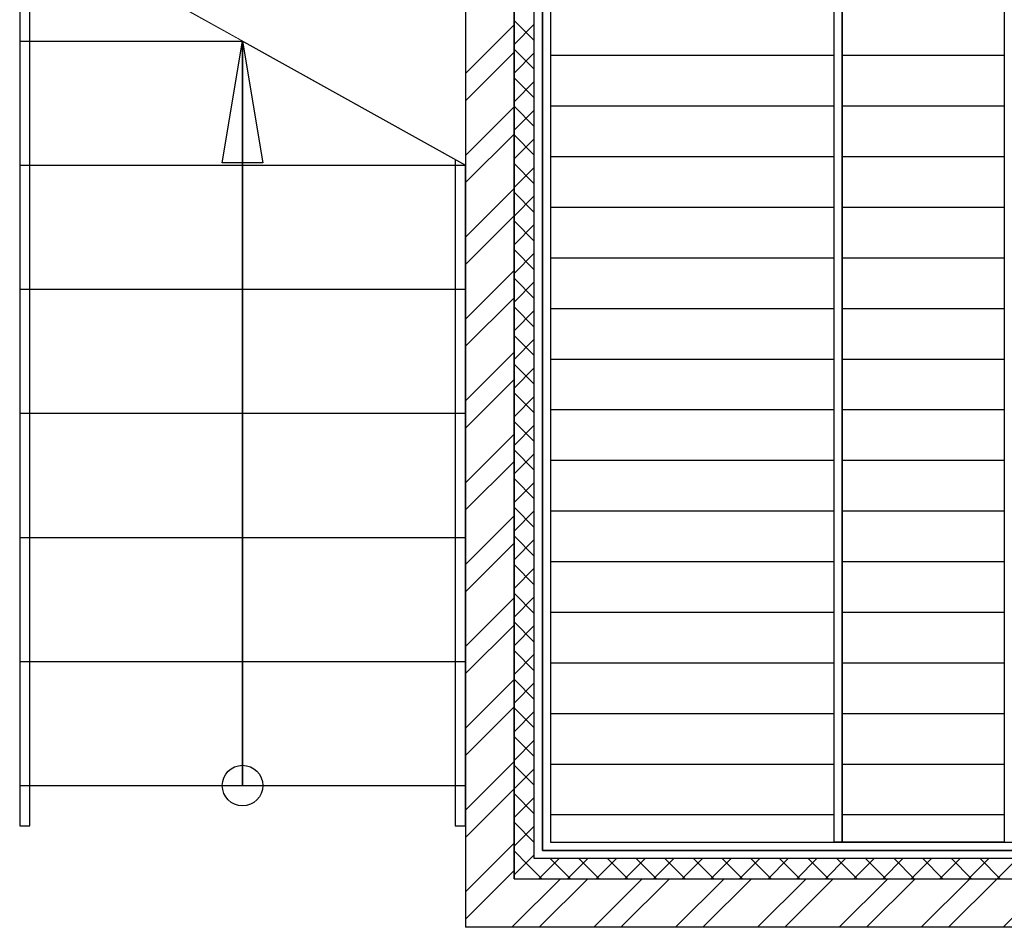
# Model space of a CAD drawing. Header units: millimetres. Extents: x 53645 to 137188, y 78097 to 135542.
# Tile 46 of 256: x 67101 to 69531, y 90253 to 92494. Entities that reach past the tile are written whole.
import ezdxf

# ---------------------------------------------------------------- set-up
doc = ezdxf.new("R2010")
doc.units = ezdxf.units.MM
doc.set_wipeout_variables(frame=1)
pattern_1 = [(180, (92629.46, 33030.96), (-3e-14, -125), [])]

# ---------------------------------------------------------------- blocks, each defined once
blk = doc.blocks.new('3432')
h = blk.add_hatch()
h.set_pattern_fill('ANSI31', color=0, scale=1000, angle=135)
h.set_pattern_definition(pattern_1)
h.paths.add_polyline_path([(-10690.4, 5760), (-9990.4, 5760), (-9990.4, 7870), (-10690.4, 7870)])
h = blk.add_hatch()
h.set_pattern_fill('ANSI31', color=0, scale=1000, angle=135)
h.set_pattern_definition(pattern_1)
h.paths.add_polyline_path([(-9970.4, 5760), (-9970.4, 7870), (-9570.4, 7870), (-9570.4, 5760)])
at = {"color": 0}
for p, q in [((-12000.5, 5800.8), (-11975.5, 5800.8)), ((-10925.5, 5800.8), (-10900.5, 5800.8))]:
    blk.add_line(p, q, dxfattribs=at)
for points in [[(-10780.5, 5670), (-10780.5, 7960)], [(-10780.4, 7960), (-10780.4, 5670)], [(-10730.4, 5720), (-10730.4, 7910)], [(-10730.4, 5720), (-10730.4, 7910)], [(-10710.4, 5740), (-10710.4, 7890)], [(-10710.4, 7890), (-10710.4, 5740)], [(-10690.4, 7870), (-10690.4, 5760)], [(-10690.4, 5760), (-9990.4, 5760), (-9990.4, 7870), (-10690.4, 7870), (-10690.4, 5760)], [(-10730.4, 7739.3), (-10780.4, 7789.3)], [(-10780.4, 7730), (-10730.4, 7780)], [(-10730.4, 7668.6), (-10780.4, 7718.6)], [(-10780.4, 7659.3), (-10730.4, 7709.3)], [(-10730.4, 7597.9), (-10780.4, 7647.9)], [(-10780.4, 7588.6), (-10730.4, 7638.6)], [(-10730.4, 7527.2), (-10780.4, 7577.2)], [(-10780.4, 7517.9), (-10730.4, 7567.9)], [(-10730.4, 7456.4), (-10780.4, 7506.4)], [(-10780.4, 7447.2), (-10730.4, 7497.2)], [(-10730.4, 7385.7), (-10780.4, 7435.7)], [(-10780.4, 7376.5), (-10730.4, 7426.5)], [(-10730.4, 7315), (-10780.4, 7365)], [(-10780.4, 7305.8), (-10730.4, 7355.8)], [(-10730.4, 7244.3), (-10780.4, 7294.3)], [(-10780.4, 7235.1), (-10730.4, 7285.1)], [(-10730.4, 7173.6), (-10780.4, 7223.6)], [(-10780.4, 7164.3), (-10730.4, 7214.3)], [(-10730.4, 7102.9), (-10780.4, 7152.9)], [(-10780.4, 7093.6), (-10730.4, 7143.6)], [(-10730.4, 7032.2), (-10780.4, 7082.2)], [(-10780.4, 7022.9), (-10730.4, 7072.9)], [(-10730.4, 6961.5), (-10780.4, 7011.5)], [(-10780.4, 6952.2), (-10730.4, 7002.2)], [(-10730.4, 6890.8), (-10780.4, 6940.8)], [(-10780.4, 6881.5), (-10730.4, 6931.5)], [(-10730.4, 6820.1), (-10780.4, 6870.1)], [(-10780.4, 6810.8), (-10730.4, 6860.8)], [(-10730.4, 6749.3), (-10780.4, 6799.3)], [(-10780.4, 6740.1), (-10730.4, 6790.1)], [(-10730.4, 6678.6), (-10780.4, 6728.6)], [(-10780.4, 6669.4), (-10730.4, 6719.4)], [(-10730.4, 6607.9), (-10780.4, 6657.9)], [(-10780.4, 6598.7), (-10730.4, 6648.7)], [(-10730.4, 6537.2), (-10780.4, 6587.2)], [(-10780.4, 6528), (-10730.4, 6578)], [(-10730.4, 6466.5), (-10780.4, 6516.5)], [(-10780.4, 6457.2), (-10730.4, 6507.2)], [(-10730.4, 6395.8), (-10780.4, 6445.8)], [(-10780.4, 6386.5), (-10730.4, 6436.5)], [(-10730.4, 6325.1), (-10780.4, 6375.1)], [(-10780.4, 6315.8), (-10730.4, 6365.8)], [(-10730.4, 6254.4), (-10780.4, 6304.4)], [(-10780.4, 6245.1), (-10730.4, 6295.1)], [(-10730.4, 6183.7), (-10780.4, 6233.7)], [(-10780.4, 6174.4), (-10730.4, 6224.4)], [(-10730.4, 6112.9), (-10780.4, 6162.9)], [(-10780.4, 6103.7), (-10730.4, 6153.7)], [(-10730.4, 6042.2), (-10780.4, 6092.2)], [(-10780.4, 6033), (-10730.4, 6083)], [(-10730.4, 5971.5), (-10780.4, 6021.5)], [(-10780.4, 5962.3), (-10730.4, 6012.3)], [(-10730.4, 5900.8), (-10780.4, 5950.8)], [(-10780.4, 5891.6), (-10730.4, 5941.6)], [(-10730.4, 5830.1), (-10780.4, 5880.1)], [(-10780.4, 5820.8), (-10730.4, 5870.8)], [(-10730.4, 5759.4), (-10780.4, 5809.4)], [(-10780.4, 5750.1), (-10730.4, 5800.1)], [(-10690.4, 5760), (-8570.4, 5760)], [(-10900.5, 5637.5), (-10780.5, 5757.5)], [(-10746.1, 5704.3), (-10780.4, 5738.7)], [(-8570.4, 5740), (-10710.4, 5740)], [(-10710.4, 5740), (-8570.4, 5740)], [(-10780.4, 5679.4), (-10730.4, 5729.4)], [(-8570.4, 5720), (-10730.4, 5720)], [(-8570.4, 5720), (-10730.4, 5720)], [(-10719.2, 5670), (-10669.2, 5720)], [(-10641, 5670), (-10691, 5720)], [(-10648.5, 5670), (-10598.5, 5720)], [(-10570.3, 5670), (-10620.3, 5720)], [(-10577.7, 5670), (-10527.7, 5720)], [(-10499.6, 5670), (-10549.6, 5720)], [(-10507, 5670), (-10457, 5720)], [(-10428.9, 5670), (-10478.9, 5720)], [(-10436.3, 5670), (-10386.3, 5720)], [(-10358.2, 5670), (-10408.2, 5720)], [(-10365.6, 5670), (-10315.6, 5720)], [(-10287.5, 5670), (-10337.5, 5720)], [(-10294.9, 5670), (-10244.9, 5720)], [(-10216.8, 5670), (-10266.8, 5720)], [(-10224.2, 5670), (-10174.2, 5720)], [(-10146.1, 5670), (-10196.1, 5720)], [(-10153.5, 5670), (-10103.5, 5720)], [(-10075.4, 5670), (-10125.4, 5720)], [(-10082.8, 5670), (-10032.8, 5720)], [(-10004.6, 5670), (-10054.6, 5720)], [(-10012.1, 5670), (-9962.1, 5720)], [(-9933.9, 5670), (-9983.9, 5720)], [(-9941.4, 5670), (-9891.4, 5720)], [(-9863.2, 5670), (-9913.2, 5720)], [(-9870.6, 5670), (-9820.6, 5720)], [(-9792.5, 5670), (-9842.5, 5720)], [(-9799.9, 5670), (-9749.9, 5720)], [(-9721.8, 5670), (-9771.8, 5720)], [(-9729.2, 5670), (-9679.2, 5720)], [(-9651.1, 5670), (-9701.1, 5720)], [(-9658.5, 5670), (-9608.5, 5720)], [(-9580.4, 5670), (-9630.4, 5720)], [(-9587.8, 5670), (-9537.8, 5720)], [(-10900.5, 5570.2), (-10780.5, 5690.2)], [(-10711.8, 5670), (-10746.1, 5704.3)], [(-10786, 5550), (-10666, 5670)], [(-10780.5, 5670), (-10780.4, 5670)], [(-10780.4, 5670), (-10780.4, 5670)], [(-10780.4, 5670), (-8570.4, 5670)], [(-10780.4, 5670), (-8570.4, 5670)], [(-10718.6, 5550), (-10598.6, 5670)], [(-10583.9, 5550), (-10463.9, 5670)], [(-10516.5, 5550), (-10396.6, 5670)], [(-10381.8, 5550), (-10261.8, 5670)], [(-10314.5, 5550), (-10194.5, 5670)], [(-10179.8, 5550), (-10059.8, 5670)], [(-10112.4, 5550), (-9992.4, 5670)], [(-9977.7, 5550), (-9857.7, 5670)], [(-9910.4, 5550), (-9790.4, 5670)], [(-9775.7, 5550), (-9655.7, 5670)], [(-9708.3, 5550), (-9588.3, 5670)], [(-9573.6, 5550), (-9453.6, 5670)], [(-7850.5, 5550), (-10900.5, 5550)]]:
    blk.add_lwpolyline(points, dxfattribs=at)
for points in [[(-9990.4, 5760), (-9990.4, 7870), (-9970.4, 7870), (-9970.4, 5760)], [(-9970.4, 5760), (-9970.4, 7870), (-9570.4, 7870), (-9570.4, 5760)]]:
    blk.add_lwpolyline(points, close=True, dxfattribs=at)
blk.add_wipeout([(-12000.5, 5900), (-10900.5, 5900), (-10900.5, 6206.4), (-12000.5, 6206.4)], dxfattribs=at)
for p, q in [((-10900.5, 6206.4), (-12000.5, 6206.4)), ((-12000.5, 5900), (-10900.5, 5900)), ((-11975.5, 5800.8), (-11975.5, 5900)), ((-10925.5, 5900), (-10925.5, 5800.8))]:
    blk.add_line(p, q, dxfattribs=at)
for points in [[(-10900.5, 6041.6), (-10780.5, 6161.6)], [(-10900.5, 5974.3), (-10780.5, 6094.3)], [(-10900.5, 5839.6), (-10780.5, 5959.6)], [(-10900.5, 5772.2), (-10780.5, 5892.2)]]:
    blk.add_lwpolyline(points, dxfattribs=at)
blk.add_circle((-11450.5, 5900), 50, dxfattribs=at)
blk.add_wipeout([(-12000.5, 6206.4), (-10900.5, 6206.4), (-10900.5, 6512.8), (-12000.5, 6512.8)], dxfattribs=at)
for p, q in [((-10900.5, 6512.8), (-12000.5, 6512.8)), ((-12000.5, 6206.4), (-10900.5, 6206.4)), ((-11450.5, 5900), (-11450.5, 6206.4))]:
    blk.add_line(p, q, dxfattribs=at)
for points in [[(-10900.5, 6378.4), (-10780.5, 6498.4)], [(-10900.5, 6243.7), (-10780.5, 6363.7)], [(-10900.5, 6176.4), (-10780.5, 6296.4)]]:
    blk.add_lwpolyline(points, dxfattribs=at)
blk.add_wipeout([(-12000.5, 6512.8), (-10900.5, 6512.8), (-10900.5, 6819.2), (-12000.5, 6819.2)], dxfattribs=at)
for p, q in [((-10900.5, 6819.2), (-12000.5, 6819.2)), ((-12000.5, 6512.8), (-10900.5, 6512.8))]:
    blk.add_line(p, q, dxfattribs=at)
for points in [[(-11450.5, 6800), (-11450.5, 5900)], [(-10900.5, 6647.8), (-10780.5, 6767.8)], [(-10900.5, 6580.5), (-10780.5, 6700.5)], [(-10900.5, 6445.8), (-10780.5, 6565.8)]]:
    blk.add_lwpolyline(points, dxfattribs=at)
blk.add_wipeout([(-12000.5, 6819.2), (-10900.5, 6819.2), (-10900.5, 7125.6), (-12000.5, 7125.6)], dxfattribs=at)
for p, q in [((-10900.5, 7125.6), (-12000.5, 7125.6)), ((-12000.5, 6819.2), (-10900.5, 6819.2))]:
    blk.add_line(p, q, dxfattribs=at)
for points in [[(-10900.5, 6984.6), (-10780.5, 7104.6)], [(-10900.5, 6849.9), (-10780.5, 6969.9)], [(-10900.5, 6782.5), (-10780.5, 6902.5)]]:
    blk.add_lwpolyline(points, dxfattribs=at)
blk.add_wipeout([(-12000.5, 7125.6), (-10900.5, 7125.6), (-10900.5, 7432), (-12000.5, 7432)], dxfattribs=at)
for p, q in [((-10900.5, 7432), (-12000.5, 7432)), ((-12000.5, 7125.6), (-10900.5, 7125.6))]:
    blk.add_line(p, q, dxfattribs=at)
for points in [[(-10900.5, 7254), (-10780.5, 7374)], [(-10900.5, 7186.6), (-10780.5, 7306.6)], [(-10900.5, 7051.9), (-10780.5, 7171.9)]]:
    blk.add_lwpolyline(points, dxfattribs=at)
blk.add_wipeout([(-12000.5, 7432), (-10900.5, 7432), (-11450.5, 7738.4), (-12000.5, 7738.4)], dxfattribs=at)
for p, q in [((-11450.5, 7738.4), (-12000.5, 7738.4)), ((-11400.2, 7437.9), (-11500.7, 7437.9)), ((-10925.5, 7445.9), (-10925.5, 5900)), ((-12000.5, 7432), (-10900.5, 7432)), ((-10900.5, 5800.8), (-10900.5, 7432))]:
    blk.add_line(p, q, dxfattribs=at)
blk.add_lwpolyline([(-10900.5, 7388.7), (-10780.5, 7508.7)], dxfattribs=at)
blk.add_wipeout([(-10900.5, 7738.4), (-11245, 7738.4), (-10900.5, 7546.4)], dxfattribs=at)
for points in [[(-10900.5, 7590.7), (-10780.5, 7710.7)], [(-10900.5, 7456), (-10780.5, 7576)]]:
    blk.add_lwpolyline(points, dxfattribs=at)
blk.add_wipeout([(-12000.5, 7738.4), (-11450.5, 7738.4), (-12000.5, 8044.8)], dxfattribs=at)
for p, q in [((-12000.5, 8044.8), (-12000.5, 5800.8)), ((-12000.5, 8044.8), (-10900.5, 7432)), ((-11975.5, 5900), (-11975.5, 8030.8)), ((-12000.5, 7738.4), (-11450.5, 7738.4)), ((-11500.7, 7437.9), (-11450.5, 7738.4)), ((-11450.5, 6206.4), (-11450.5, 7738.4)), ((-11450.5, 7738.4), (-11400.2, 7437.9))]:
    blk.add_line(p, q, dxfattribs=at)
blk.add_lwpolyline([(-11450.5, 7738.4), (-11450.5, 6788.4)], dxfattribs=at)
blk.add_wipeout([(-11795, 8044.8), (-11245, 7738.4), (-10900.5, 7738.4), (-10900.5, 8044.8)], dxfattribs=at)
for points in [[(-10900.5, 8080), (-10900.5, 5550)], [(-10900.5, 7658.1), (-10780.5, 7778.1)]]:
    blk.add_lwpolyline(points, dxfattribs=at)

msp = doc.modelspace()

# ---------------------------------------------------------------- block references
msp.add_blockref('3432', (79101.6, 84702.8))

doc.saveas('drawing.dxf')
